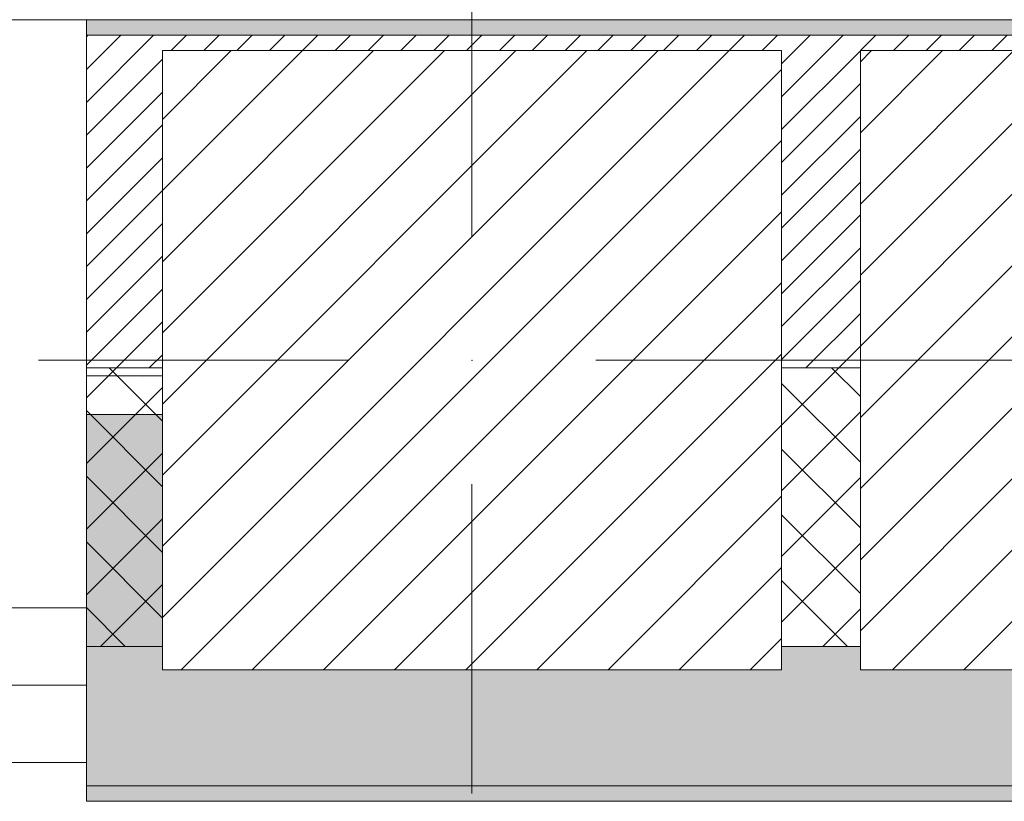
# Model space of a CAD drawing. Header units: millimetres. Extents: x -28277 to 305935, y -19284 to 4746.
# Tile 93 of 136: x 42269 to 42906, y -1736 to -1231. Entities that reach past the tile are written whole.
import ezdxf

# ---------------------------------------------------------------- set-up
doc = ezdxf.new("R2010")
doc.units = ezdxf.units.MM
doc.header["$MEASUREMENT"] = 0
doc.linetypes.add('Wipeout_Contour', pattern=[1000, 0, -1000])
for name, color, linetype in [('10_ESTR_Pilars', 7, 'Continuous'), ('12_FAÇ_Façana', 7, 'Continuous'), ('Ventanas Archicad', 7, 'Continuous')]:
    doc.layers.add(name, color=color, linetype=linetype)
for name, color, linetype, lineweight in [('10_ESTR_Pilars_Pluma_Nº__20', 1, 'Continuous', 5), ('10_ESTR_Pilars_Pluma_Nº__28', 7, 'Continuous', 20), ('10_ESTR_Pilars_Pluma_Nº__42', 8, 'Continuous', 25), ('12_FAÇ_Façana_Pluma_Nº__1', 7, 'Continuous', 5), ('12_FAÇ_Façana_Pluma_Nº__2', 8, 'Continuous', 5), ('12_FAÇ_Façana_Pluma_Nº__7', 7, 'Continuous', 5), ('Ventanas Archicad_Pluma_Nº__1', 7, 'Continuous', 5), ('Ventanas Archicad_Pluma_Nº__7', 7, 'Continuous', 5)]:
    doc.layers.add(name, color=color, linetype=linetype, lineweight=lineweight)
for name, color, linetype, lineweight, true_color in [('12_FAÇ_Façana_Pluma_Nº__102', 7, 'Continuous', 5, 0xcccccc), ('12_FAÇ_Façana_Pluma_Nº__174', 7, 'Continuous', 13, 0xe4ad2c), ('12_FAÇ_Façana_Pluma_Nº__176', 7, 'Continuous', 15, 0x93a0c6)]:
    doc.layers.add(name, color=color, linetype=linetype, lineweight=lineweight, true_color=true_color)
pattern_1 = [(45, (55248.365, -37.4), (-21.2132, 21.2132), []), (135, (55248.365, -37.4), (21.2132, 21.2132), [])]
pattern_2 = [(45, (55248.365, -37.4), (-22.98097, 22.98097), [])]

# ---------------------------------------------------------------- blocks, each defined once
blk = doc.blocks.new('Muro_18_1', base_point=(42312.43, -1231.38))
at = {"layer": '12_FAÇ_Façana_Pluma_Nº__102', "linetype": 'Continuous', "lineweight": 0, "true_color": 0xe5e5e5}
for points in [[(42312.43, -1726.38), (46466.43, -1726.38), (46466.43, -1636.38), (43212.51, -1636.38), (43212.51, -1651.38), (42812.5, -1651.38), (42812.5, -1636.38), (42761.56, -1636.38), (42761.56, -1651.38), (42361.55, -1651.38), (42361.55, -1636.38), (42312.43, -1636.38)], [(42312.43, -1736.38), (46466.43, -1736.38), (46466.43, -1726.38), (42312.43, -1726.38)]]:
    blk.add_hatch(color=254, dxfattribs=at).paths.add_polyline_path(points)
at = {"layer": '12_FAÇ_Façana_Pluma_Nº__174', "linetype": 'Continuous', "lineweight": 13, "true_color": 0xe4ad2c}
h = blk.add_hatch(dxfattribs=at)
h.set_pattern_fill('SATE_Aislamiento_0001', color=42, style=0, pattern_type=2)
h.set_pattern_definition(pattern_1)
h.paths.add_polyline_path([(42312.43, -1636.38), (42361.55, -1636.38), (42361.55, -1456.38), (42312.43, -1456.38)])
h = blk.add_hatch(dxfattribs=at)
h.set_pattern_fill('SATE_Aislamiento_0001', color=42, style=0, pattern_type=2)
h.set_pattern_definition(pattern_1)
h.paths.add_polyline_path([(42761.56, -1636.38), (42812.5, -1636.38), (42812.5, -1456.38), (42761.56, -1456.38)])
at = {"layer": '12_FAÇ_Façana_Pluma_Nº__176', "linetype": 'Continuous', "lineweight": 0, "true_color": 0x495063}
blk.add_hatch(color=251, dxfattribs=at).paths.add_polyline_path([(46466.43, -1231.38), (42312.43, -1231.38), (42312.43, -1241.38), (46466.43, -1241.38)])
at = {"layer": '12_FAÇ_Façana_Pluma_Nº__2', "linetype": 'Continuous', "lineweight": 5}
h = blk.add_hatch(dxfattribs=at)
h.set_pattern_fill('Ceramic_0001', color=8, style=0, pattern_type=2)
h.set_pattern_definition([(45, (55248.365, -37.4), (-10.606602, 10.606602), [])])
h.paths.add_polyline_path([(46466.43, -1241.38), (42312.43, -1241.38), (42312.43, -1456.38), (42361.55, -1456.38), (42361.55, -1251.37), (42761.56, -1251.37), (42761.56, -1456.38), (42812.5, -1456.38), (42812.5, -1251.37), (43212.51, -1251.37), (43212.51, -1456.38), (46466.43, -1456.38)])
at = {"layer": '12_FAÇ_Façana_Pluma_Nº__7', "color": 7, "linetype": 'Continuous', "lineweight": 5}
for p, q in [((46466.43, -1241.38), (42312.43, -1241.38)), ((42312.43, -1456.38), (42361.55, -1456.38)), ((42761.56, -1456.38), (42812.5, -1456.38)), ((42312.43, -1636.38), (42361.55, -1636.38)), ((42761.56, -1636.38), (42812.5, -1636.38)), ((42312.43, -1726.38), (46466.43, -1726.38))]:
    blk.add_line(p, q, dxfattribs=at)
at = {"layer": '12_FAÇ_Façana_Pluma_Nº__7', "color": 7, "linetype": 'Continuous', "lineweight": 5, "flags": 128}
for points in [[(46466.43, -1231.38), (42312.43, -1231.38)], [(42312.43, -1456.38), (42312.43, -1461.38)], [(42312.43, -1581.38), (42312.43, -1636.38)], [(42312.43, -1701.38), (42312.43, -1736.38)], [(42312.43, -1736.38), (46466.43, -1736.38)]]:
    blk.add_lwpolyline(points, dxfattribs=at)
blk = doc.blocks.new('Ventana Vertical Multi-Faja 27_2')
at = {"layer": 'Ventanas Archicad_Pluma_Nº__1', "color": 7, "linetype": 'Continuous', "lineweight": 5}
for p, q in [((-600, 50), (600, 50)), ((-600, 0), (-550, 0)), ((-550, -50), (-600, -50)), ((-600, -200), (-600, -175)), ((-600, -430), (600, -430))]:
    blk.add_line(p, q, dxfattribs=at)
at = {"layer": 'Ventanas Archicad_Pluma_Nº__7', "color": 7, "linetype": 'Continuous', "lineweight": 5}
for p, q in [((-600, 50), (-600, 40)), ((-600, 40), (-600, 0)), ((-600, 40), (-600, 0)), ((-600, 0), (-600, -50)), ((-600, 0), (-600, -50)), ((-600, 0), (-600, -50)), ((-600, 0), (-600, -50)), ((-600, -50), (-600, -80)), ((-600, -50), (-600, -80)), ((-600, -80), (-600, -175)), ((-600, -80), (-600, -175)), ((-600, -200), (-600, -420)), ((-600, -420), (-600, -430))]:
    blk.add_line(p, q, dxfattribs=at)
blk = doc.blocks.new('Muro_19_1', base_point=(41112.43, -1231.38))
at = {"layer": '12_FAÇ_Façana', "linetype": 'Continuous', "lineweight": 0, "true_color": 0x000000}
h = blk.add_hatch(dxfattribs=at)
h.set_pattern_fill('Yeso_0001', color=18, style=0, pattern_type=2)
h.set_pattern_definition([(0, (55248.365, -37.4), (0, 37.5), [0, -37.5])])
h.paths.add_polyline_path([(42312.43, -1461.38), (42312.43, -1486.38), (42432.43, -1486.38), (42432.43, -1461.38)])
at = {"layer": '12_FAÇ_Façana_Pluma_Nº__102', "linetype": 'Continuous', "lineweight": 0, "true_color": 0xe5e5e5}
blk.add_hatch(color=254, dxfattribs=at).paths.add_polyline_path([(42432.43, -1581.38), (42432.43, -1486.38), (42312.43, -1486.38), (42312.43, -1701.38)])
at = {"layer": '12_FAÇ_Façana_Pluma_Nº__1', "color": 7, "linetype": 'Continuous', "lineweight": 5}
for p, q in [((42312.43, -1461.38), (42312.43, -1486.38)), ((42432.43, -1461.38), (42312.43, -1461.38)), ((42432.43, -1486.38), (42432.43, -1461.38)), ((42312.43, -1486.38), (42432.43, -1486.38))]:
    blk.add_line(p, q, dxfattribs=at)
at = {"layer": '12_FAÇ_Façana_Pluma_Nº__7', "color": 7, "linetype": 'Continuous', "lineweight": 5}
for p, q in [((42312.43, -1241.38), (42312.43, -1231.38)), ((42312.43, -1461.38), (42312.43, -1241.38)), ((42312.43, -1581.38), (42312.43, -1486.38)), ((42312.43, -1581.38), (42312.43, -1486.38)), ((42432.43, -1581.38), (42432.43, -1486.38)), ((42312.43, -1611.38), (42312.43, -1581.38)), ((42312.43, -1611.38), (42312.43, -1581.38)), ((42312.43, -1661.38), (42312.43, -1611.38)), ((42312.43, -1661.38), (42312.43, -1611.38)), ((42312.43, -1701.38), (42312.43, -1661.38)), ((42312.43, -1701.38), (42312.43, -1661.38)), ((42312.43, -1711.38), (42312.43, -1701.38))]:
    blk.add_line(p, q, dxfattribs=at)
at = {"layer": 'Ventanas Archicad', "color": 253, "linetype": 'Continuous', "lineweight": 5, "true_color": 0xa4a4a6, "zscale": 1000, "rotation": 180}
blk.add_blockref('Ventana Vertical Multi-Faja 27_2', (41712.43, -1661.38), dxfattribs=at)
blk = doc.blocks.new('Pilar_4_1', base_point=(42561.56, -1451.37))
at = {"color": 254, "linetype": 'Wipeout_Contour', "lineweight": 0, "ltscale": 170347.056182}
blk.add_wipeout([(42361.55, -1651.38), (42761.56, -1651.38), (42761.56, -1251.37), (42361.55, -1251.37)], dxfattribs=at).dxf.layer = '10_ESTR_Pilars'
at = {"layer": '10_ESTR_Pilars_Pluma_Nº__42', "linetype": 'Continuous', "lineweight": 25}
h = blk.add_hatch(dxfattribs=at)
h.set_pattern_fill('00_GCT_trama_45º_e1_400__05', color=8, style=0, pattern_type=2)
h.set_pattern_definition(pattern_2)
h.paths.add_polyline_path([(42361.55, -1651.38), (42761.56, -1651.38), (42761.56, -1251.37), (42361.55, -1251.37)])
at = {"layer": '10_ESTR_Pilars_Pluma_Nº__20', "color": 1, "linetype": 'Continuous', "lineweight": 5}
for p, q in [((42561.56, -1371.37), (42561.56, -1171.37)), ((42481.56, -1451.37), (42281.55, -1451.37)), ((42641.56, -1451.37), (42841.56, -1451.37)), ((42561.56, -1531.37), (42561.56, -1731.38))]:
    blk.add_line(p, q, dxfattribs=at)
blk.add_point((42561.56, -1451.37), dxfattribs=at)
at = {"layer": '10_ESTR_Pilars_Pluma_Nº__28', "color": 7, "linetype": 'Continuous', "lineweight": 20, "flags": 128}
blk.add_lwpolyline([(42361.55, -1651.38), (42761.56, -1651.38), (42761.56, -1251.37), (42361.55, -1251.37)], close=True, dxfattribs=at)
blk = doc.blocks.new('Pilar_5_1', base_point=(43012.5, -1451.37))
at = {"color": 254, "linetype": 'Wipeout_Contour', "lineweight": 0, "ltscale": 172149.798888}
blk.add_wipeout([(42812.5, -1651.38), (43212.51, -1651.38), (43212.51, -1251.37), (42812.5, -1251.37)], dxfattribs=at).dxf.layer = '10_ESTR_Pilars'
at = {"layer": '10_ESTR_Pilars_Pluma_Nº__42', "linetype": 'Continuous', "lineweight": 25}
h = blk.add_hatch(dxfattribs=at)
h.set_pattern_fill('00_GCT_trama_45º_e1_400__05', color=8, style=0, pattern_type=2)
h.set_pattern_definition(pattern_2)
h.paths.add_polyline_path([(42812.5, -1651.38), (43212.51, -1651.38), (43212.51, -1251.37), (42812.5, -1251.37)])
at = {"layer": '10_ESTR_Pilars_Pluma_Nº__20', "color": 1, "linetype": 'Continuous', "lineweight": 5}
for p, q in [((43012.5, -1371.37), (43012.5, -1171.37)), ((42932.5, -1451.37), (42732.5, -1451.37)), ((43092.5, -1451.37), (43292.51, -1451.37)), ((43012.5, -1531.37), (43012.5, -1731.38))]:
    blk.add_line(p, q, dxfattribs=at)
blk.add_point((43012.5, -1451.37), dxfattribs=at)
at = {"layer": '10_ESTR_Pilars_Pluma_Nº__28', "color": 7, "linetype": 'Continuous', "lineweight": 20, "flags": 128}
blk.add_lwpolyline([(42812.5, -1651.38), (43212.51, -1651.38), (43212.51, -1251.37), (42812.5, -1251.37)], close=True, dxfattribs=at)

msp = doc.modelspace()

# ---------------------------------------------------------------- block references
at = {"layer": '12_FAÇ_Façana', "color": 7, "lineweight": 20}
for name, p in [('Muro_19_1', (41112.434, -1231.376)), ('Muro_18_1', (42312.434, -1231.376))]:
    msp.add_blockref(name, p, dxfattribs=at)

# ---------------------------------------------------------------- next in the draw order: block references
at = {"layer": '10_ESTR_Pilars', "color": 7, "lineweight": 20}
msp.add_blockref('Pilar_4_1', (42561.555, -1451.375), dxfattribs=at)

# ---------------------------------------------------------------- next in the draw order: block references
msp.add_blockref('Pilar_5_1', (43012.505, -1451.375), dxfattribs=at)

doc.saveas('drawing.dxf')
